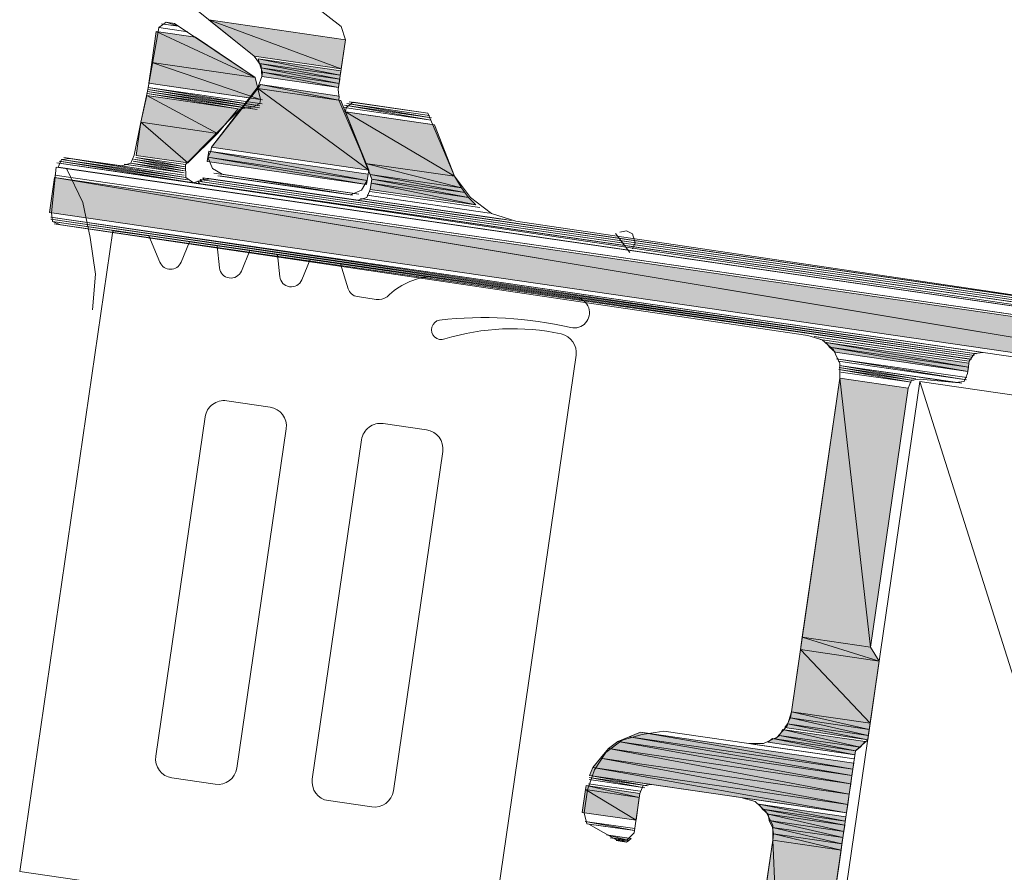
# Model space of a CAD drawing. Header units: millimetres. Extents: x 4446500 to 4448127, y 8380488 to 8381436.
# Tile 15 of 30: x 4447997 to 4448023, y 8381023 to 8381046. Entities that reach past the tile are written whole.
import ezdxf

# ---------------------------------------------------------------- set-up
doc = ezdxf.new("R2010")
doc.units = ezdxf.units.MM
doc.layers.add('Импорт в семействах', color=7, linetype='Continuous', lineweight=18)
doc.layers.add('Элементы узлов', color=7, linetype='Continuous', lineweight=18)

# ---------------------------------------------------------------- blocks, each defined once
blk = doc.blocks.new('Витражная стойка в сборе - Окно для витража_dwg-21250016-Разрез 2-2')
at = {"layer": 'Импорт в семействах'}
for points in [[(4448005.279, 8381044.356), (4448002.996, 8381044.688), (4448001.801, 8381045.639)], [(4448005.279, 8381044.356), (4448001.801, 8381045.639), (4448005.389, 8381045.118)], [(4448003.025, 8381044.129), (4448000.307, 8381044.524), (4448000.426, 8381045.339)], [(4448003.025, 8381044.129), (4448000.426, 8381045.339), (4448001.458, 8381045.189)], [(4448003.164, 8381043.553), (4448000.228, 8381043.98), (4448000.307, 8381044.524)], [(4448003.164, 8381043.553), (4448000.307, 8381044.524), (4448003.025, 8381044.129)], [(4448005.255, 8381044.193), (4448003.135, 8381044.501), (4448003.096, 8381044.618)], [(4448005.255, 8381044.193), (4448003.096, 8381044.618), (4448005.271, 8381044.302)], [(4448005.239, 8381044.084), (4448003.173, 8381044.385), (4448003.135, 8381044.501)], [(4448005.239, 8381044.084), (4448003.135, 8381044.501), (4448005.255, 8381044.193)], [(4448005.224, 8381043.976), (4448003.212, 8381044.268), (4448003.173, 8381044.385)], [(4448005.224, 8381043.976), (4448003.173, 8381044.385), (4448005.239, 8381044.084)], [(4448005.208, 8381043.867), (4448003.196, 8381044.159), (4448003.212, 8381044.268)], [(4448005.208, 8381043.867), (4448003.212, 8381044.268), (4448005.224, 8381043.976)], [(4448005.215, 8381043.533), (4448003.094, 8381043.841), (4448003.165, 8381043.942)], [(4448005.215, 8381043.533), (4448003.165, 8381043.942), (4448005.23, 8381043.642)], [(4448002.035, 8381042.663), (4448000.024, 8381042.955), (4448000.181, 8381043.654)], [(4448002.035, 8381042.663), (4448000.181, 8381043.654), (4448002.573, 8381043.307)], [(4448006.003, 8381041.698), (4448001.871, 8381042.298), (4448003.094, 8381043.841)], [(4448006.003, 8381041.698), (4448003.094, 8381043.841), (4448005.269, 8381043.525)], [(4448008.255, 8381041.537), (4448005.918, 8381041.876), (4448005.393, 8381043.229)], [(4448008.255, 8381041.537), (4448005.393, 8381043.229), (4448007.73, 8381042.89)], [(4448001.256, 8381041.888), (4447999.897, 8381042.085), (4448000.024, 8381042.955)], [(4448001.256, 8381041.888), (4448000.024, 8381042.955), (4448002.035, 8381042.663)], [(4448005.963, 8381041.426), (4448001.777, 8381042.035), (4448001.801, 8381042.197)], [(4448005.963, 8381041.426), (4448001.801, 8381042.197), (4448005.987, 8381041.589)], [(4448005.947, 8381041.317), (4448001.761, 8381041.925), (4448001.777, 8381042.035)], [(4448005.947, 8381041.317), (4448001.777, 8381042.035), (4448005.963, 8381041.426)], [(4448008.433, 8381041.233), (4448006.041, 8381041.581), (4448005.918, 8381041.876)], [(4448008.433, 8381041.233), (4448005.918, 8381041.876), (4448008.255, 8381041.537)], [(4448008.526, 8381041.109), (4448006.08, 8381041.464), (4448006.041, 8381041.581)], [(4448008.526, 8381041.109), (4448006.041, 8381041.581), (4448008.433, 8381041.233)], [(4448041.443, 8381034.215), (4447997.625, 8381040.584), (4447997.759, 8381041.508), (4448020.986, 8381037.63)], [(4448041.443, 8381034.215), (4447997.759, 8381041.508), (4448041.577, 8381035.14)], [(4448008.813, 8381040.789), (4448006.04, 8381041.192), (4448006.064, 8381041.356)], [(4448008.619, 8381040.984), (4448006.064, 8381041.356), (4448006.08, 8381041.464)], [(4448008.813, 8381040.789), (4448006.064, 8381041.356), (4448008.619, 8381040.984)], [(4448008.619, 8381040.984), (4448006.08, 8381041.464), (4448008.526, 8381041.109)], [(4448021.738, 8381036.524), (4448018.096, 8381037.053), (4448018.003, 8381037.178)], [(4448021.738, 8381036.524), (4448018.003, 8381037.178), (4448021.754, 8381036.633)], [(4448021.722, 8381036.415), (4448018.243, 8381036.921), (4448018.096, 8381037.053)], [(4448021.722, 8381036.415), (4448018.096, 8381037.053), (4448021.738, 8381036.524)], [(4448019.172, 8381029.181), (4448017.378, 8381029.441), (4448018.366, 8381036.237)], [(4448019.172, 8381029.181), (4448018.366, 8381036.237), (4448020.16, 8381035.976)], [(4448019.396, 8381028.815), (4448017.33, 8381029.115), (4448017.378, 8381029.441)], [(4448019.396, 8381028.815), (4448017.378, 8381029.441), (4448019.172, 8381029.181)], [(4448019.159, 8381027.184), (4448017.093, 8381027.484), (4448017.33, 8381029.115)], [(4448019.159, 8381027.184), (4448017.33, 8381029.115), (4448019.396, 8381028.815)], [(4448019.136, 8381027.021), (4448017.07, 8381027.322), (4448017.093, 8381027.484)], [(4448019.136, 8381027.021), (4448017.093, 8381027.484), (4448019.159, 8381027.184)], [(4448019.096, 8381026.75), (4448016.922, 8381027.066), (4448016.992, 8381027.166)], [(4448019.112, 8381026.858), (4448016.992, 8381027.166), (4448017.07, 8381027.322)], [(4448019.096, 8381026.75), (4448016.992, 8381027.166), (4448019.112, 8381026.858)], [(4448019.112, 8381026.858), (4448017.07, 8381027.322), (4448019.136, 8381027.021)], [(4448018.706, 8381025.974), (4448012.834, 8381026.827), (4448013.13, 8381026.95)], [(4448018.706, 8381025.974), (4448013.13, 8381026.95), (4448018.729, 8381026.136)], [(4448018.777, 8381026.462), (4448016.657, 8381026.771), (4448016.781, 8381026.863)], [(4448018.901, 8381026.555), (4448016.781, 8381026.863), (4448016.859, 8381027.019)], [(4448018.777, 8381026.462), (4448016.781, 8381026.863), (4448018.901, 8381026.555)], [(4448018.901, 8381026.555), (4448016.859, 8381027.019), (4448019.034, 8381026.703)], [(4448018.65, 8381025.593), (4448012.29, 8381026.517), (4448012.539, 8381026.703)], [(4448018.682, 8381025.81), (4448012.539, 8381026.703), (4448012.834, 8381026.827)], [(4448018.65, 8381025.593), (4448012.539, 8381026.703), (4448018.682, 8381025.81)], [(4448018.682, 8381025.81), (4448012.834, 8381026.827), (4448018.706, 8381025.974)], [(4448018.761, 8381026.354), (4448016.478, 8381026.686), (4448016.602, 8381026.778)], [(4448018.761, 8381026.354), (4448016.602, 8381026.778), (4448018.777, 8381026.462)], [(4448018.611, 8381025.321), (4448012.087, 8381026.269), (4448012.29, 8381026.517)], [(4448018.611, 8381025.321), (4448012.29, 8381026.517), (4448018.65, 8381025.593)], [(4448018.571, 8381025.049), (4448011.885, 8381026.021), (4448012.087, 8381026.269)], [(4448018.571, 8381025.049), (4448012.087, 8381026.269), (4448018.611, 8381025.321)], [(4448018.54, 8381024.831), (4448011.799, 8381025.811), (4448011.885, 8381026.021)], [(4448018.54, 8381024.831), (4448011.885, 8381026.021), (4448018.571, 8381025.049)], [(4448013.016, 8381024.635), (4448011.602, 8381024.841), (4448011.689, 8381025.439)], [(4448013.102, 8381025.233), (4448011.689, 8381025.439), (4448011.705, 8381025.547)], [(4448013.016, 8381024.635), (4448011.689, 8381025.439), (4448013.102, 8381025.233)], [(4448013.102, 8381025.233), (4448011.705, 8381025.547), (4448013.118, 8381025.342)], [(4448018.508, 8381024.614), (4448016.334, 8381024.93), (4448016.241, 8381025.055)], [(4448018.508, 8381024.614), (4448016.241, 8381025.055), (4448018.524, 8381024.723)], [(4448018.492, 8381024.505), (4448016.481, 8381024.798), (4448016.334, 8381024.93)], [(4448018.492, 8381024.505), (4448016.334, 8381024.93), (4448018.508, 8381024.614)], [(4448018.469, 8381024.343), (4448016.512, 8381024.627), (4448016.481, 8381024.798)], [(4448018.469, 8381024.343), (4448016.481, 8381024.798), (4448018.492, 8381024.505)], [(4448018.445, 8381024.179), (4448016.597, 8381024.448), (4448016.512, 8381024.627)], [(4448018.445, 8381024.179), (4448016.512, 8381024.627), (4448018.469, 8381024.343)], [(4448018.421, 8381024.016), (4448016.627, 8381024.277), (4448016.597, 8381024.448)], [(4448018.421, 8381024.016), (4448016.597, 8381024.448), (4448018.445, 8381024.179)], [(4448018.398, 8381023.853), (4448016.604, 8381024.114), (4448016.627, 8381024.277)], [(4448018.398, 8381023.853), (4448016.627, 8381024.277), (4448018.421, 8381024.016)], [(4448012.828, 8381024.107), (4448012.238, 8381024.249), (4448012.89, 8381024.154)], [(4448012.766, 8381024.061), (4448012.447, 8381024.163), (4448012.828, 8381024.107)], [(4448017.039, 8381014.502), (4448015.245, 8381014.763), (4448016.604, 8381024.114)], [(4448017.039, 8381014.502), (4448016.604, 8381024.114), (4448018.398, 8381023.853)]]:
    blk.add_hatch(color=256, dxfattribs=at).paths.add_polyline_path(points)
for p, q in [((4448002.996, 8381044.688), (4448001.801, 8381045.639)), ((4448001.801, 8381045.639), (4448005.279, 8381044.356)), ((4448005.279, 8381044.356), (4448001.801, 8381045.639)), ((4448001.801, 8381045.639), (4448005.389, 8381045.118)), ((4448000.307, 8381044.524), (4448000.426, 8381045.339)), ((4448000.426, 8381045.339), (4448003.025, 8381044.129)), ((4448003.025, 8381044.129), (4448000.426, 8381045.339)), ((4448000.426, 8381045.339), (4448001.458, 8381045.189)), ((4448001.458, 8381045.189), (4448003.025, 8381044.129)), ((4448005.389, 8381045.118), (4448005.279, 8381044.356)), ((4448005.279, 8381044.356), (4448002.996, 8381044.688)), ((4448000.228, 8381043.98), (4448000.307, 8381044.524)), ((4448003.025, 8381044.129), (4448000.307, 8381044.524)), ((4448000.307, 8381044.524), (4448003.164, 8381043.553)), ((4448003.164, 8381043.553), (4448000.307, 8381044.524)), ((4448000.307, 8381044.524), (4448003.025, 8381044.129)), ((4448003.135, 8381044.501), (4448003.096, 8381044.618)), ((4448003.096, 8381044.618), (4448005.255, 8381044.193)), ((4448005.255, 8381044.193), (4448003.096, 8381044.618)), ((4448003.096, 8381044.618), (4448005.271, 8381044.302)), ((4448005.255, 8381044.193), (4448003.135, 8381044.501)), ((4448003.173, 8381044.385), (4448003.135, 8381044.501)), ((4448003.135, 8381044.501), (4448005.239, 8381044.084)), ((4448005.239, 8381044.084), (4448003.135, 8381044.501)), ((4448003.135, 8381044.501), (4448005.255, 8381044.193)), ((4448005.239, 8381044.084), (4448003.173, 8381044.385)), ((4448003.212, 8381044.268), (4448003.173, 8381044.385)), ((4448003.173, 8381044.385), (4448005.224, 8381043.976)), ((4448005.224, 8381043.976), (4448003.173, 8381044.385)), ((4448003.173, 8381044.385), (4448005.239, 8381044.084)), ((4448003.196, 8381044.159), (4448003.212, 8381044.268)), ((4448005.208, 8381043.867), (4448003.196, 8381044.159)), ((4448005.224, 8381043.976), (4448003.212, 8381044.268)), ((4448003.212, 8381044.268), (4448005.208, 8381043.867)), ((4448005.208, 8381043.867), (4448003.212, 8381044.268)), ((4448003.212, 8381044.268), (4448005.224, 8381043.976)), ((4448005.255, 8381044.193), (4448005.239, 8381044.084)), ((4448005.271, 8381044.302), (4448005.255, 8381044.193)), ((4448003.164, 8381043.553), (4448000.228, 8381043.98)), ((4448003.025, 8381044.129), (4448003.164, 8381043.553)), ((4448003.094, 8381043.841), (4448003.165, 8381043.942)), ((4448003.165, 8381043.942), (4448005.215, 8381043.533)), ((4448005.215, 8381043.533), (4448003.165, 8381043.942)), ((4448003.165, 8381043.942), (4448005.23, 8381043.642)), ((4448005.224, 8381043.976), (4448005.208, 8381043.867)), ((4448005.239, 8381044.084), (4448005.224, 8381043.976)), ((4448000.024, 8381042.955), (4448000.181, 8381043.654)), ((4448000.181, 8381043.654), (4448002.035, 8381042.663)), ((4448002.035, 8381042.663), (4448000.181, 8381043.654)), ((4448000.181, 8381043.654), (4448002.573, 8381043.307)), ((4448001.871, 8381042.298), (4448003.094, 8381043.841)), ((4448005.215, 8381043.533), (4448003.094, 8381043.841)), ((4448003.094, 8381043.841), (4448006.003, 8381041.698)), ((4448006.003, 8381041.698), (4448003.094, 8381043.841)), ((4448003.094, 8381043.841), (4448005.269, 8381043.525)), ((4448005.23, 8381043.642), (4448005.215, 8381043.533)), ((4448005.269, 8381043.525), (4448006.003, 8381041.698)), ((4448002.573, 8381043.307), (4448002.035, 8381042.663)), ((4448005.918, 8381041.876), (4448005.393, 8381043.229)), ((4448005.393, 8381043.229), (4448008.255, 8381041.537)), ((4448008.255, 8381041.537), (4448005.393, 8381043.229)), ((4448005.393, 8381043.229), (4448007.73, 8381042.89)), ((4447999.897, 8381042.085), (4448000.024, 8381042.955)), ((4448002.035, 8381042.663), (4448000.024, 8381042.955)), ((4448000.024, 8381042.955), (4448001.256, 8381041.888)), ((4448001.256, 8381041.888), (4448000.024, 8381042.955)), ((4448000.024, 8381042.955), (4448002.035, 8381042.663)), ((4448007.73, 8381042.89), (4448008.255, 8381041.537)), ((4448002.035, 8381042.663), (4448001.256, 8381041.888)), ((4448001.777, 8381042.035), (4448001.801, 8381042.197)), ((4448001.801, 8381042.197), (4448005.963, 8381041.426)), ((4448005.963, 8381041.426), (4448001.801, 8381042.197)), ((4448001.801, 8381042.197), (4448005.987, 8381041.589)), ((4448006.003, 8381041.698), (4448001.871, 8381042.298)), ((4448001.256, 8381041.888), (4447999.897, 8381042.085)), ((4448001.761, 8381041.925), (4448001.777, 8381042.035)), ((4448005.947, 8381041.317), (4448001.761, 8381041.925)), ((4448005.963, 8381041.426), (4448001.777, 8381042.035)), ((4448001.777, 8381042.035), (4448005.947, 8381041.317)), ((4448005.947, 8381041.317), (4448001.777, 8381042.035)), ((4448001.777, 8381042.035), (4448005.963, 8381041.426)), ((4448008.255, 8381041.537), (4448005.918, 8381041.876)), ((4448006.041, 8381041.581), (4448005.918, 8381041.876)), ((4448005.918, 8381041.876), (4448008.433, 8381041.233)), ((4448008.433, 8381041.233), (4448005.918, 8381041.876)), ((4448005.918, 8381041.876), (4448008.255, 8381041.537)), ((4448005.987, 8381041.589), (4448005.963, 8381041.426)), ((4448008.433, 8381041.233), (4448006.041, 8381041.581)), ((4448006.08, 8381041.464), (4448006.041, 8381041.581)), ((4448006.041, 8381041.581), (4448008.526, 8381041.109)), ((4448008.526, 8381041.109), (4448006.041, 8381041.581)), ((4448006.041, 8381041.581), (4448008.433, 8381041.233)), ((4447997.625, 8381040.584), (4447997.759, 8381041.508)), ((4447997.759, 8381041.508), (4448020.986, 8381037.63)), ((4448041.443, 8381034.215), (4447997.759, 8381041.508)), ((4447997.759, 8381041.508), (4448041.577, 8381035.14)), ((4448005.963, 8381041.426), (4448005.947, 8381041.317)), ((4448006.04, 8381041.192), (4448006.064, 8381041.356)), ((4448006.064, 8381041.356), (4448006.08, 8381041.464)), ((4448008.619, 8381040.984), (4448006.064, 8381041.356)), ((4448006.064, 8381041.356), (4448008.813, 8381040.789)), ((4448008.813, 8381040.789), (4448006.064, 8381041.356)), ((4448006.064, 8381041.356), (4448008.619, 8381040.984)), ((4448008.526, 8381041.109), (4448006.08, 8381041.464)), ((4448006.08, 8381041.464), (4448008.619, 8381040.984)), ((4448008.619, 8381040.984), (4448006.08, 8381041.464)), ((4448006.08, 8381041.464), (4448008.526, 8381041.109)), ((4448008.255, 8381041.537), (4448008.433, 8381041.233)), ((4448008.813, 8381040.789), (4448006.04, 8381041.192)), ((4448008.433, 8381041.233), (4448008.526, 8381041.109)), ((4448008.526, 8381041.109), (4448008.619, 8381040.984)), ((4448008.619, 8381040.984), (4448008.813, 8381040.789)), ((4448041.443, 8381034.215), (4447997.625, 8381040.584)), ((4448020.986, 8381037.63), (4448041.443, 8381034.215)), ((4448018.096, 8381037.053), (4448018.003, 8381037.178)), ((4448018.003, 8381037.178), (4448021.738, 8381036.524)), ((4448021.738, 8381036.524), (4448018.003, 8381037.178)), ((4448018.003, 8381037.178), (4448021.754, 8381036.633)), ((4448021.738, 8381036.524), (4448018.096, 8381037.053)), ((4448018.243, 8381036.921), (4448018.096, 8381037.053)), ((4448018.096, 8381037.053), (4448021.722, 8381036.415)), ((4448021.722, 8381036.415), (4448018.096, 8381037.053)), ((4448018.096, 8381037.053), (4448021.738, 8381036.524)), ((4448021.722, 8381036.415), (4448018.243, 8381036.921)), ((4448021.738, 8381036.524), (4448021.722, 8381036.415)), ((4448021.754, 8381036.633), (4448021.738, 8381036.524)), ((4448017.378, 8381029.441), (4448018.366, 8381036.237)), ((4448018.366, 8381036.237), (4448019.172, 8381029.181)), ((4448019.172, 8381029.181), (4448018.366, 8381036.237)), ((4448018.366, 8381036.237), (4448020.16, 8381035.976)), ((4448020.16, 8381035.976), (4448019.172, 8381029.181)), ((4448017.33, 8381029.115), (4448017.378, 8381029.441)), ((4448019.172, 8381029.181), (4448017.378, 8381029.441)), ((4448017.378, 8381029.441), (4448019.396, 8381028.815)), ((4448019.396, 8381028.815), (4448017.378, 8381029.441)), ((4448017.378, 8381029.441), (4448019.172, 8381029.181)), ((4448019.172, 8381029.181), (4448019.396, 8381028.815)), ((4448017.093, 8381027.484), (4448017.33, 8381029.115)), ((4448019.396, 8381028.815), (4448017.33, 8381029.115)), ((4448017.33, 8381029.115), (4448019.159, 8381027.184)), ((4448019.159, 8381027.184), (4448017.33, 8381029.115)), ((4448017.33, 8381029.115), (4448019.396, 8381028.815)), ((4448019.396, 8381028.815), (4448019.159, 8381027.184)), ((4448017.07, 8381027.322), (4448017.093, 8381027.484)), ((4448019.159, 8381027.184), (4448017.093, 8381027.484)), ((4448017.093, 8381027.484), (4448019.136, 8381027.021)), ((4448019.136, 8381027.021), (4448017.093, 8381027.484)), ((4448017.093, 8381027.484), (4448019.159, 8381027.184)), ((4448016.922, 8381027.066), (4448016.992, 8381027.166)), ((4448016.992, 8381027.166), (4448017.07, 8381027.322)), ((4448019.112, 8381026.858), (4448016.992, 8381027.166)), ((4448016.992, 8381027.166), (4448019.096, 8381026.75)), ((4448019.096, 8381026.75), (4448016.992, 8381027.166)), ((4448016.992, 8381027.166), (4448019.112, 8381026.858)), ((4448019.136, 8381027.021), (4448017.07, 8381027.322)), ((4448017.07, 8381027.322), (4448019.112, 8381026.858)), ((4448019.112, 8381026.858), (4448017.07, 8381027.322)), ((4448017.07, 8381027.322), (4448019.136, 8381027.021)), ((4448019.159, 8381027.184), (4448019.136, 8381027.021)), ((4448012.834, 8381026.827), (4448013.13, 8381026.95)), ((4448013.13, 8381026.95), (4448018.706, 8381025.974)), ((4448018.706, 8381025.974), (4448013.13, 8381026.95)), ((4448013.13, 8381026.95), (4448018.729, 8381026.136)), ((4448016.657, 8381026.771), (4448016.781, 8381026.863)), ((4448016.781, 8381026.863), (4448016.859, 8381027.019)), ((4448018.901, 8381026.555), (4448016.781, 8381026.863)), ((4448016.781, 8381026.863), (4448018.777, 8381026.462)), ((4448018.777, 8381026.462), (4448016.781, 8381026.863)), ((4448016.781, 8381026.863), (4448018.901, 8381026.555)), ((4448016.859, 8381027.019), (4448018.901, 8381026.555)), ((4448018.901, 8381026.555), (4448016.859, 8381027.019)), ((4448016.859, 8381027.019), (4448019.034, 8381026.703)), ((4448019.096, 8381026.75), (4448016.922, 8381027.066)), ((4448019.112, 8381026.858), (4448019.096, 8381026.75)), ((4448019.136, 8381027.021), (4448019.112, 8381026.858)), ((4448012.29, 8381026.517), (4448012.539, 8381026.703)), ((4448012.539, 8381026.703), (4448012.834, 8381026.827)), ((4448018.682, 8381025.81), (4448012.539, 8381026.703)), ((4448012.539, 8381026.703), (4448018.65, 8381025.593)), ((4448018.65, 8381025.593), (4448012.539, 8381026.703)), ((4448012.539, 8381026.703), (4448018.682, 8381025.81)), ((4448018.706, 8381025.974), (4448012.834, 8381026.827)), ((4448012.834, 8381026.827), (4448018.682, 8381025.81)), ((4448018.682, 8381025.81), (4448012.834, 8381026.827)), ((4448012.834, 8381026.827), (4448018.706, 8381025.974)), ((4448016.478, 8381026.686), (4448016.602, 8381026.778)), ((4448018.761, 8381026.354), (4448016.478, 8381026.686)), ((4448016.602, 8381026.778), (4448018.761, 8381026.354)), ((4448018.761, 8381026.354), (4448016.602, 8381026.778)), ((4448016.602, 8381026.778), (4448018.777, 8381026.462)), ((4448018.777, 8381026.462), (4448016.657, 8381026.771)), ((4448019.034, 8381026.703), (4448018.901, 8381026.555)), ((4448012.087, 8381026.269), (4448012.29, 8381026.517)), ((4448018.65, 8381025.593), (4448012.29, 8381026.517)), ((4448012.29, 8381026.517), (4448018.611, 8381025.321)), ((4448018.611, 8381025.321), (4448012.29, 8381026.517)), ((4448012.29, 8381026.517), (4448018.65, 8381025.593)), ((4448018.777, 8381026.462), (4448018.761, 8381026.354)), ((4448018.901, 8381026.555), (4448018.777, 8381026.462)), ((4448011.885, 8381026.021), (4448012.087, 8381026.269)), ((4448018.611, 8381025.321), (4448012.087, 8381026.269)), ((4448012.087, 8381026.269), (4448018.571, 8381025.049)), ((4448018.571, 8381025.049), (4448012.087, 8381026.269)), ((4448012.087, 8381026.269), (4448018.611, 8381025.321)), ((4448018.729, 8381026.136), (4448018.706, 8381025.974)), ((4448011.799, 8381025.811), (4448011.885, 8381026.021)), ((4448018.54, 8381024.831), (4448011.799, 8381025.811)), ((4448018.571, 8381025.049), (4448011.885, 8381026.021)), ((4448011.885, 8381026.021), (4448018.54, 8381024.831)), ((4448018.54, 8381024.831), (4448011.885, 8381026.021)), ((4448011.885, 8381026.021), (4448018.571, 8381025.049)), ((4448018.682, 8381025.81), (4448018.65, 8381025.593)), ((4448018.706, 8381025.974), (4448018.682, 8381025.81)), ((4448018.65, 8381025.593), (4448018.611, 8381025.321)), ((4448011.602, 8381024.841), (4448011.689, 8381025.439)), ((4448011.689, 8381025.439), (4448011.705, 8381025.547)), ((4448013.102, 8381025.233), (4448011.689, 8381025.439)), ((4448011.689, 8381025.439), (4448013.016, 8381024.635)), ((4448013.016, 8381024.635), (4448011.689, 8381025.439)), ((4448011.689, 8381025.439), (4448013.102, 8381025.233)), ((4448011.705, 8381025.547), (4448013.102, 8381025.233)), ((4448013.102, 8381025.233), (4448011.705, 8381025.547)), ((4448011.705, 8381025.547), (4448013.118, 8381025.342)), ((4448013.118, 8381025.342), (4448013.102, 8381025.233)), ((4448018.611, 8381025.321), (4448018.571, 8381025.049)), ((4448013.102, 8381025.233), (4448013.016, 8381024.635)), ((4448016.334, 8381024.93), (4448016.241, 8381025.055)), ((4448016.241, 8381025.055), (4448018.508, 8381024.614)), ((4448018.508, 8381024.614), (4448016.241, 8381025.055)), ((4448016.241, 8381025.055), (4448018.524, 8381024.723)), ((4448018.571, 8381025.049), (4448018.54, 8381024.831)), ((4448013.016, 8381024.635), (4448011.602, 8381024.841)), ((4448018.508, 8381024.614), (4448016.334, 8381024.93)), ((4448016.481, 8381024.798), (4448016.334, 8381024.93)), ((4448016.334, 8381024.93), (4448018.492, 8381024.505)), ((4448018.492, 8381024.505), (4448016.334, 8381024.93)), ((4448016.334, 8381024.93), (4448018.508, 8381024.614)), ((4448018.492, 8381024.505), (4448016.481, 8381024.798)), ((4448016.512, 8381024.627), (4448016.481, 8381024.798)), ((4448016.481, 8381024.798), (4448018.469, 8381024.343)), ((4448018.469, 8381024.343), (4448016.481, 8381024.798)), ((4448016.481, 8381024.798), (4448018.492, 8381024.505)), ((4448018.469, 8381024.343), (4448016.512, 8381024.627)), ((4448016.597, 8381024.448), (4448016.512, 8381024.627)), ((4448016.512, 8381024.627), (4448018.445, 8381024.179)), ((4448018.445, 8381024.179), (4448016.512, 8381024.627)), ((4448016.512, 8381024.627), (4448018.469, 8381024.343)), ((4448018.508, 8381024.614), (4448018.492, 8381024.505)), ((4448018.524, 8381024.723), (4448018.508, 8381024.614)), ((4448018.445, 8381024.179), (4448016.597, 8381024.448)), ((4448016.627, 8381024.277), (4448016.597, 8381024.448)), ((4448016.597, 8381024.448), (4448018.421, 8381024.016)), ((4448018.421, 8381024.016), (4448016.597, 8381024.448)), ((4448016.597, 8381024.448), (4448018.445, 8381024.179)), ((4448016.604, 8381024.114), (4448016.627, 8381024.277)), ((4448018.421, 8381024.016), (4448016.627, 8381024.277)), ((4448016.627, 8381024.277), (4448018.398, 8381023.853)), ((4448018.398, 8381023.853), (4448016.627, 8381024.277)), ((4448016.627, 8381024.277), (4448018.421, 8381024.016)), ((4448018.469, 8381024.343), (4448018.445, 8381024.179)), ((4448018.492, 8381024.505), (4448018.469, 8381024.343)), ((4448012.828, 8381024.107), (4448012.238, 8381024.249)), ((4448012.238, 8381024.249), (4448012.89, 8381024.154)), ((4448012.766, 8381024.061), (4448012.447, 8381024.163)), ((4448012.447, 8381024.163), (4448012.828, 8381024.107)), ((4448012.828, 8381024.107), (4448012.766, 8381024.061)), ((4448012.89, 8381024.154), (4448012.828, 8381024.107)), ((4448015.245, 8381014.763), (4448016.604, 8381024.114)), ((4448018.398, 8381023.853), (4448016.604, 8381024.114)), ((4448016.604, 8381024.114), (4448017.039, 8381014.502)), ((4448017.039, 8381014.502), (4448016.604, 8381024.114)), ((4448016.604, 8381024.114), (4448018.398, 8381023.853)), ((4448018.421, 8381024.016), (4448018.398, 8381023.853)), ((4448018.445, 8381024.179), (4448018.421, 8381024.016)), ((4448018.398, 8381023.853), (4448017.039, 8381014.502))]:
    blk.add_line(p, q, dxfattribs=at)
at = {"layer": 'Импорт в семействах', "color": 9, "true_color": 0xc0c0c0}
for p, q in [((4448012.85, 8381039.537), (4448012.478, 8381040.035)), ((4448030.239, 8381005.256), (4448020.463, 8381036.154))]:
    blk.add_line(p, q, dxfattribs=at)
at = {"layer": 'Импорт в семействах', "flags": 128}
for points in [[(4448005.215, 8381043.533), (4448006.003, 8381041.698), (4448005.987, 8381041.589), (4448005.963, 8381041.426), (4448005.815, 8381041.17), (4448005.519, 8381041.046), (4448002.157, 8381041.59), (4448001.901, 8381041.739), (4448001.777, 8381042.035), (4448001.855, 8381042.189), (4448001.871, 8381042.298), (4448003.102, 8381043.895), (4448003.196, 8381044.159), (4448003.181, 8381044.439), (4448002.996, 8381044.688), (4448001.305, 8381046.044)], [(4448003.529, 8381046.831), (4448005.274, 8381045.467), (4448005.389, 8381045.118), (4448005.2, 8381043.813), (4448005.223, 8381043.587)], [(4448001.861, 8381041.467), (4448001.636, 8381041.444), (4448001.403, 8381041.367), (4448001.201, 8381041.507), (4448001.194, 8381041.842), (4448002.627, 8381043.299), (4448002.798, 8381043.329), (4448002.969, 8381043.36), (4448003.148, 8381043.445), (4448003.164, 8381043.553), (4448003.025, 8381044.129), (4448000.9, 8381045.548), (4448000.682, 8381045.579), (4448000.496, 8381045.44), (4448000.48, 8381045.331), (4448000.204, 8381043.817), (4448000.024, 8381042.955), (4447999.843, 8381042.093), (4447999.757, 8381041.884), (4447999.524, 8381041.807), (4447998.164, 8381042.004), (4448001.155, 8381041.57), (4447998.164, 8381042.004), (4447998.11, 8381042.012), (4448001.155, 8381041.57), (4447998.164, 8381042.004), (4448001.155, 8381041.57), (4447998.056, 8381042.02), (4447998.11, 8381042.012), (4448001.155, 8381041.57), (4447998.11, 8381042.012), (4448001.155, 8381041.57), (4447998.001, 8381042.028), (4447998.056, 8381042.02), (4448001.155, 8381041.57), (4447998.056, 8381042.02), (4448001.155, 8381041.57), (4447998.001, 8381042.028), (4448001.155, 8381041.57), (4447998.001, 8381042.028), (4448001.201, 8381041.507), (4447997.939, 8381041.981), (4448001.201, 8381041.507), (4447997.939, 8381041.981), (4448001.201, 8381041.507), (4447997.939, 8381041.981), (4448001.201, 8381041.507), (4447997.939, 8381041.981), (4448001.247, 8381041.445), (4447997.877, 8381041.935), (4448001.247, 8381041.445), (4447997.877, 8381041.935), (4448001.247, 8381041.445), (4447997.877, 8381041.935), (4448001.247, 8381041.445), (4447997.877, 8381041.935), (4448001.348, 8381041.375), (4447997.869, 8381041.88), (4448001.348, 8381041.375), (4447997.869, 8381041.88), (4448001.403, 8381041.367), (4447997.869, 8381041.88), (4448001.403, 8381041.367), (4447997.869, 8381041.88), (4448001.403, 8381041.367), (4447997.869, 8381041.88), (4448001.403, 8381041.367), (4447997.869, 8381041.88), (4448001.403, 8381041.367), (4447997.869, 8381041.88), (4448001.403, 8381041.367), (4447997.869, 8381041.88), (4448036.631, 8381036.247), (4447997.815, 8381041.888), (4448036.631, 8381036.247), (4447997.815, 8381041.888), (4448036.669, 8381036.131), (4447997.799, 8381041.78), (4448036.669, 8381036.131), (4447997.853, 8381041.772), (4447997.939, 8381041.981), (4447998.164, 8381042.004)], [(4448000.791, 8381045.564), (4448000.846, 8381045.556), (4448000.737, 8381045.572), (4448000.791, 8381045.564), (4448000.9, 8381045.548), (4448000.682, 8381045.579), (4448000.737, 8381045.572), (4448000.9, 8381045.548), (4448000.737, 8381045.572), (4448000.9, 8381045.548), (4448000.682, 8381045.579), (4448000.9, 8381045.548), (4448000.682, 8381045.579), (4448001.001, 8381045.478), (4448000.566, 8381045.541), (4448000.62, 8381045.533), (4448001.001, 8381045.478), (4448000.62, 8381045.533)], [(4448000.212, 8381043.871), (4448003.202, 8381043.437), (4448000.212, 8381043.871), (4448003.202, 8381043.437), (4448000.212, 8381043.871), (4448003.14, 8381043.39), (4448000.204, 8381043.817), (4448003.14, 8381043.39), (4448000.204, 8381043.817), (4448003.14, 8381043.39), (4448000.204, 8381043.817), (4448003.14, 8381043.39), (4448000.204, 8381043.817), (4448003.078, 8381043.344), (4448000.196, 8381043.763), (4448003.132, 8381043.336), (4448003.078, 8381043.344), (4448000.196, 8381043.763), (4448003.015, 8381043.297), (4448000.188, 8381043.708), (4448003.07, 8381043.29), (4448003.015, 8381043.297), (4448000.188, 8381043.708), (4448002.689, 8381043.345), (4448000.188, 8381043.708), (4448002.744, 8381043.337), (4448002.689, 8381043.345), (4448000.188, 8381043.708), (4448002.689, 8381043.345), (4448000.188, 8381043.708), (4448002.689, 8381043.345), (4448000.188, 8381043.708), (4448002.635, 8381043.353), (4448000.188, 8381043.708), (4448002.689, 8381043.345), (4448002.635, 8381043.353), (4448000.188, 8381043.708), (4448002.573, 8381043.307), (4448000.181, 8381043.654), (4448002.627, 8381043.299), (4448002.573, 8381043.307), (4448000.181, 8381043.654)], [(4448027.739, 8381037.706), (4448009.861, 8381040.36), (4448009.224, 8381040.563), (4448008.673, 8381040.976), (4448008.255, 8381041.537), (4448007.552, 8381043.193), (4448005.595, 8381043.478), (4448005.408, 8381043.338), (4448005.393, 8381043.229), (4448006.08, 8381041.464), (4448006.04, 8381041.192), (4448005.954, 8381040.983), (4448005.721, 8381040.906), (4448001.861, 8381041.467), (4448034.806, 8381036.679), (4448001.807, 8381041.475), (4448001.861, 8381041.467), (4448034.806, 8381036.679), (4448001.861, 8381041.467), (4448034.806, 8381036.679), (4448001.807, 8381041.475), (4448034.806, 8381036.679), (4448001.807, 8381041.475), (4448034.806, 8381036.679), (4448001.753, 8381041.483), (4448001.807, 8381041.475), (4448034.806, 8381036.679), (4448001.807, 8381041.475), (4448034.806, 8381036.679), (4448001.698, 8381041.491), (4448001.753, 8381041.483), (4448034.806, 8381036.679), (4448001.753, 8381041.483), (4448034.86, 8381036.671), (4448001.644, 8381041.499), (4448001.69, 8381041.436), (4448034.852, 8381036.616), (4448001.69, 8381041.436), (4448034.852, 8381036.616), (4448001.636, 8381041.444), (4448034.852, 8381036.616), (4448001.636, 8381041.444), (4448034.907, 8381036.608), (4448001.636, 8381041.444), (4448034.907, 8381036.608), (4448001.636, 8381041.444), (4448034.961, 8381036.601), (4448001.581, 8381041.452), (4448001.628, 8381041.39), (4448034.953, 8381036.546), (4448001.628, 8381041.39), (4448034.953, 8381036.546), (4448001.519, 8381041.405), (4448001.566, 8381041.343), (4448034.945, 8381036.492), (4448001.566, 8381041.343), (4448035, 8381036.484), (4448001.511, 8381041.351), (4448035, 8381036.484), (4448001.511, 8381041.351), (4448035, 8381036.484), (4448001.457, 8381041.359), (4448001.511, 8381041.351), (4448035, 8381036.484), (4448001.511, 8381041.351), (4448035.054, 8381036.476), (4448001.403, 8381041.367), (4448001.457, 8381041.359), (4448035.054, 8381036.476), (4448001.457, 8381041.359), (4448036.631, 8381036.247), (4448001.403, 8381041.367), (4448036.631, 8381036.247), (4448001.403, 8381041.367)], [(4448005.424, 8381043.447), (4448007.599, 8381043.131), (4448005.424, 8381043.447), (4448007.599, 8381043.131), (4448005.424, 8381043.447), (4448007.645, 8381043.069), (4448005.362, 8381043.4), (4448005.416, 8381043.393), (4448007.645, 8381043.069), (4448005.416, 8381043.393), (4448007.637, 8381043.014), (4448005.354, 8381043.346), (4448007.637, 8381043.014), (4448005.354, 8381043.346)], [(4448005.541, 8381043.486), (4448007.552, 8381043.193), (4448005.541, 8381043.486), (4448005.486, 8381043.493), (4448007.552, 8381043.193), (4448005.541, 8381043.486), (4448007.552, 8381043.193), (4448005.541, 8381043.486), (4448007.552, 8381043.193), (4448005.595, 8381043.478), (4448007.552, 8381043.193), (4448005.595, 8381043.478)], [(4448005.595, 8381043.478), (4448007.552, 8381043.193), (4448005.541, 8381043.486)], [(4448002.798, 8381043.329), (4448003.015, 8381043.297), (4448002.852, 8381043.321), (4448002.798, 8381043.329), (4448003.015, 8381043.297), (4448002.798, 8381043.329), (4448002.961, 8381043.305), (4448002.852, 8381043.321), (4448003.015, 8381043.297), (4448002.961, 8381043.305), (4448002.852, 8381043.321)], [(4447999.889, 8381042.031), (4448001.194, 8381041.842), (4447999.889, 8381042.031), (4448001.194, 8381041.842), (4447999.889, 8381042.031), (4448001.186, 8381041.787), (4447999.827, 8381041.984), (4447999.881, 8381041.977), (4448001.186, 8381041.787), (4447999.881, 8381041.977), (4448001.178, 8381041.733), (4447999.819, 8381041.93), (4448001.178, 8381041.733), (4447999.819, 8381041.93), (4448001.17, 8381041.678), (4447999.757, 8381041.884), (4447999.811, 8381041.876), (4448001.17, 8381041.678), (4447999.811, 8381041.876), (4448001.17, 8381041.678), (4447999.757, 8381041.884), (4448001.17, 8381041.678), (4447999.757, 8381041.884), (4448001.162, 8381041.624), (4447999.64, 8381041.845), (4447999.694, 8381041.837), (4448001.162, 8381041.624), (4447999.694, 8381041.837), (4448001.162, 8381041.624), (4447999.64, 8381041.845), (4448001.162, 8381041.624), (4447999.64, 8381041.845), (4448001.162, 8381041.624), (4447999.586, 8381041.853), (4447999.64, 8381041.845), (4448001.162, 8381041.624), (4447999.64, 8381041.845)], [(4448011.679, 8381024.607), (4448012.984, 8381024.418), (4448011.679, 8381024.607), (4448012.984, 8381024.418), (4448011.679, 8381024.607), (4448012.976, 8381024.363), (4448011.78, 8381024.537), (4448011.726, 8381024.545), (4448012.976, 8381024.363), (4448011.726, 8381024.545), (4448011.656, 8381024.833), (4448011.743, 8381025.431), (4448011.931, 8381025.958), (4448012.22, 8381026.416), (4448012.655, 8381026.741), (4448013.176, 8381026.888), (4448013.744, 8381026.972), (4448015.973, 8381026.648), (4448016.361, 8381026.647), (4448016.719, 8381026.817), (4448016.984, 8381027.112), (4448017.093, 8381027.484), (4448018.366, 8381036.237), (4448018.366, 8381036.625), (4448018.196, 8381036.983), (4448017.902, 8381037.248), (4448017.529, 8381037.358), (4447997.912, 8381040.264), (4447997.702, 8381040.35), (4447997.679, 8381040.576), (4447997.799, 8381041.78)], [(4447998.753, 8381038.033), (4447998.833, 8381038.965), (4447998.695, 8381039.928), (4447998.496, 8381040.846), (4447998.071, 8381041.741)], [(4448005.892, 8381040.936), (4448009.48, 8381040.415), (4448005.838, 8381040.944), (4448005.892, 8381040.936), (4448009.48, 8381040.415), (4448005.892, 8381040.936), (4448009.589, 8381040.399), (4448005.838, 8381040.944), (4448009.589, 8381040.399), (4448005.838, 8381040.944), (4448009.752, 8381040.375), (4448005.783, 8381040.952), (4448005.838, 8381040.944), (4448009.752, 8381040.375), (4448005.838, 8381040.944)], [(4447997.663, 8381040.467), (4448022.073, 8381036.919), (4447997.663, 8381040.467), (4448022.127, 8381036.911), (4448022.073, 8381036.919), (4447997.663, 8381040.467), (4448022.073, 8381036.919), (4447997.663, 8381040.467), (4448022.073, 8381036.919), (4447997.663, 8381040.467), (4448022.019, 8381036.927), (4447997.663, 8381040.467), (4448022.073, 8381036.919), (4448022.019, 8381036.927), (4447997.663, 8381040.467), (4448021.956, 8381036.881), (4447997.656, 8381040.413), (4448021.956, 8381036.881), (4447997.656, 8381040.413), (4448021.902, 8381036.889), (4447997.656, 8381040.413), (4448021.956, 8381036.881), (4448021.902, 8381036.889), (4447997.656, 8381040.413), (4448021.894, 8381036.834), (4447997.702, 8381040.35), (4448021.894, 8381036.834), (4447997.702, 8381040.35), (4448021.84, 8381036.842), (4447997.702, 8381040.35), (4448021.894, 8381036.834), (4448021.84, 8381036.842), (4447997.702, 8381040.35), (4448021.832, 8381036.788), (4447997.748, 8381040.288), (4448021.832, 8381036.788), (4447997.748, 8381040.288), (4448021.832, 8381036.788), (4447997.803, 8381040.28), (4447997.748, 8381040.288), (4448021.832, 8381036.788), (4447997.748, 8381040.288), (4448021.832, 8381036.788), (4447997.857, 8381040.272), (4447997.803, 8381040.28), (4448021.832, 8381036.788), (4447997.803, 8381040.28), (4448021.832, 8381036.788), (4447997.857, 8381040.272), (4448021.832, 8381036.788), (4447997.857, 8381040.272), (4448021.832, 8381036.788), (4447997.912, 8381040.264), (4447997.857, 8381040.272), (4448021.832, 8381036.788), (4447997.857, 8381040.272)], [(4448012.92, 8381039.637), (4448012.998, 8381039.793), (4448012.921, 8381040.026), (4448012.766, 8381040.104), (4448012.595, 8381040.073)], [(4448011.78, 8381024.537), (4448012.548, 8381024.093), (4448012.657, 8381024.077), (4448012.711, 8381024.069), (4448012.548, 8381024.093), (4448012.657, 8381024.077), (4448012.548, 8381024.093), (4448012.657, 8381024.077), (4448012.494, 8381024.101), (4448012.711, 8381024.069), (4448012.494, 8381024.101), (4448012.548, 8381024.093), (4448012.711, 8381024.069), (4448012.494, 8381024.101), (4448012.711, 8381024.069), (4448012.766, 8381024.061), (4448012.494, 8381024.101), (4448012.711, 8381024.069), (4448012.494, 8381024.101), (4448012.773, 8381024.115), (4448012.968, 8381024.309), (4448013.118, 8381025.342), (4448013.204, 8381025.551), (4448013.43, 8381025.574), (4448015.767, 8381025.234), (4448016.14, 8381025.125), (4448016.434, 8381024.86), (4448016.605, 8381024.502), (4448016.604, 8381024.114), (4448014.202, 8381007.587)], [(4448032.892, 8381035.347), (4448022.127, 8381036.911), (4448021.902, 8381036.889), (4448021.762, 8381036.687), (4448021.714, 8381036.361), (4448021.628, 8381036.151), (4448021.403, 8381036.129), (4448020.471, 8381036.208), (4448020.246, 8381036.186), (4448020.16, 8381035.976), (4448019.172, 8381029.181), (4448019.396, 8381028.815), (4448019.096, 8381026.75), (4448018.777, 8381026.462), (4448017.039, 8381014.502), (4448017.263, 8381014.137), (4448016.963, 8381012.071), (4448016.644, 8381011.784), (4448016.019, 8381007.49), (4448016.042, 8381007.264), (4448016.252, 8381007.178), (4448030.278, 8381005.14)], [(4448018.274, 8381036.75), (4448021.699, 8381036.252), (4448018.274, 8381036.75), (4448021.699, 8381036.252), (4448018.274, 8381036.75), (4448021.636, 8381036.206), (4448018.32, 8381036.688), (4448021.691, 8381036.198), (4448021.636, 8381036.206), (4448018.32, 8381036.688)], [(4448018.359, 8381036.571), (4448021.566, 8381036.105), (4448018.359, 8381036.571), (4448021.566, 8381036.105), (4448018.359, 8381036.571), (4448021.512, 8381036.113), (4448018.359, 8381036.571), (4448021.566, 8381036.105), (4448021.512, 8381036.113), (4448018.359, 8381036.571), (4448021.457, 8381036.121), (4448018.359, 8381036.571), (4448021.512, 8381036.113), (4448021.457, 8381036.121), (4448018.359, 8381036.571), (4448021.403, 8381036.129), (4448018.359, 8381036.571), (4448021.457, 8381036.121), (4448021.403, 8381036.129), (4448018.359, 8381036.571), (4448020.424, 8381036.271), (4448018.359, 8381036.571), (4448020.479, 8381036.263), (4448020.424, 8381036.271), (4448018.359, 8381036.571), (4448020.362, 8381036.224), (4448018.351, 8381036.517), (4448020.362, 8381036.224), (4448018.351, 8381036.517), (4448020.246, 8381036.186), (4448018.343, 8381036.462), (4448020.3, 8381036.178), (4448020.246, 8381036.186), (4448018.343, 8381036.462), (4448020.238, 8381036.131), (4448018.389, 8381036.4), (4448020.238, 8381036.131), (4448018.389, 8381036.4)], [(4448011.799, 8381025.811), (4448013.375, 8381025.582), (4448011.799, 8381025.811), (4448013.43, 8381025.574), (4448013.375, 8381025.582), (4448011.799, 8381025.811), (4448013.375, 8381025.582), (4448011.799, 8381025.811), (4448013.375, 8381025.582), (4448011.799, 8381025.811), (4448013.259, 8381025.544), (4448011.791, 8381025.757), (4448013.313, 8381025.536), (4448013.259, 8381025.544), (4448011.791, 8381025.757), (4448013.196, 8381025.497), (4448011.783, 8381025.702), (4448013.251, 8381025.489), (4448013.196, 8381025.497), (4448011.783, 8381025.702)]]:
    blk.add_lwpolyline(points, dxfattribs=at)
for points in [[(4448000.496, 8381045.44), (4448001.257, 8381045.329), (4448000.496, 8381045.44), (4448001.257, 8381045.329)], [(4448000.228, 8381043.98), (4448003.218, 8381043.546), (4448000.228, 8381043.98), (4448003.218, 8381043.546)], [(4448003.165, 8381043.942), (4448005.23, 8381043.642), (4448003.165, 8381043.942), (4448005.23, 8381043.642)], [(4448003.094, 8381043.841), (4448005.269, 8381043.525), (4448003.094, 8381043.841), (4448005.269, 8381043.525)], [(4448005.338, 8381043.237), (4448007.73, 8381042.89), (4448005.393, 8381043.229), (4448005.338, 8381043.237), (4448007.73, 8381042.89)], [(4448001.801, 8381042.197), (4448005.987, 8381041.589), (4448001.801, 8381042.197), (4448005.987, 8381041.589)], [(4448001.939, 8381041.622), (4448005.636, 8381041.085), (4448001.994, 8381041.614), (4448001.939, 8381041.622), (4448005.745, 8381041.069), (4448005.636, 8381041.085)], [(4447997.767, 8381041.562), (4448036.855, 8381035.881), (4447997.767, 8381041.562), (4448036.855, 8381035.881), (4447997.767, 8381041.562), (4448036.801, 8381035.889), (4447997.767, 8381041.562), (4448036.801, 8381035.889), (4447997.767, 8381041.562), (4448036.692, 8381035.905), (4447997.767, 8381041.562), (4448036.692, 8381035.905)], [(4448002.04, 8381041.552), (4448005.519, 8381041.046), (4448002.149, 8381041.536), (4448002.04, 8381041.552), (4448005.574, 8381041.038), (4448005.519, 8381041.046)], [(4448006.032, 8381041.139), (4448008.914, 8381040.72), (4448006.032, 8381041.139), (4448008.914, 8381040.72)], [(4448006.017, 8381041.029), (4448009.17, 8381040.571), (4448005.962, 8381041.037), (4448006.017, 8381041.029), (4448009.17, 8381040.571)], [(4448017.692, 8381037.334), (4448021.77, 8381036.741), (4448017.801, 8381037.318), (4448017.692, 8381037.334), (4448021.824, 8381036.733), (4448021.77, 8381036.741)], [(4448017.847, 8381037.256), (4448021.762, 8381036.687), (4448017.902, 8381037.248), (4448017.847, 8381037.256), (4448021.762, 8381036.687)], [(4448034.435, 8381034.124), (4448030.239, 8381005.256), (4448016.267, 8381007.287), (4448020.463, 8381036.154)], [(4448016.136, 8381026.625), (4448018.745, 8381026.245), (4448015.973, 8381026.648), (4448016.136, 8381026.625), (4448018.745, 8381026.245)], [(4448016.657, 8381026.771), (4448018.777, 8381026.462), (4448016.602, 8381026.778), (4448016.657, 8381026.771), (4448018.777, 8381026.462)], [(4448011.767, 8381025.594), (4448013.126, 8381025.397), (4448011.767, 8381025.594), (4448013.126, 8381025.397)], [(4448015.767, 8381025.234), (4448018.54, 8381024.831), (4448015.93, 8381025.211), (4448015.767, 8381025.234), (4448018.54, 8381024.831)], [(4448012.339, 8381024.178), (4448012.828, 8381024.107), (4448012.447, 8381024.163), (4448012.339, 8381024.178), (4448012.828, 8381024.107)]]:
    blk.add_lwpolyline(points, close=True, dxfattribs=at)
blk = doc.blocks.new('Витражная стойка в сборе - Витражная стойка в сборе-21069598-Разрез 2-2')
at = {"layer": 'Элементы узлов', "color": 196, "true_color": 0x400080}
for p, q in [((4447999.286, 8381040.109), (4447996.842, 8381023.291)), ((4447996.842, 8381023.291), (4447999.286, 8381040.109)), ((4447999.286, 8381040.109), (4448000.232, 8381039.972)), ((4448000.232, 8381039.972), (4448000.522, 8381039.279)), ((4448001.076, 8381039.279), (4448001.301, 8381039.816)), ((4448001.301, 8381039.816), (4448002.021, 8381039.712)), ((4448002.021, 8381039.712), (4448002.084, 8381039.133)), ((4448002.659, 8381039.049), (4448002.884, 8381039.586)), ((4448002.884, 8381039.586), (4448003.605, 8381039.481)), ((4448003.605, 8381039.481), (4448003.667, 8381038.902)), ((4448004.242, 8381038.819), (4448004.467, 8381039.356)), ((4448004.467, 8381039.356), (4448005.257, 8381039.241)), ((4448005.257, 8381039.241), (4448005.46, 8381038.587)), ((4448007.626, 8381038.908), (4448011.465, 8381038.35)), ((4448005.704, 8381038.379), (4448006.199, 8381038.307)), ((4448011.442, 8381036.838), (4448009.212, 8381021.493)), ((4448003.413, 8381035.478), (4448002.275, 8381035.644)), ((4448001.708, 8381035.221), (4448000.414, 8381026.314)), ((4448002.541, 8381026.005), (4448003.836, 8381034.912)), ((4448007.52, 8381034.881), (4448006.382, 8381035.047)), ((4448005.815, 8381034.624), (4448004.52, 8381025.718)), ((4448006.648, 8381025.408), (4448007.943, 8381034.315)), ((4448000.836, 8381025.748), (4448001.975, 8381025.582)), ((4448004.943, 8381025.151), (4448006.081, 8381024.985)), ((4447999.121, 8381022.96), (4447996.842, 8381023.291))]:
    blk.add_line(p, q, dxfattribs=at)
for centre, radius, start, end in [((4448007.792, 8381037.066), 1.85, 95.1336, 134.9213), ((4448009.023, 8381027.83), 10, 76.8106, 96.6793), ((4448009.774, 8381031.536), 6, 77.6872, 107.2302), ((4448002.203, 8381035.149), 0.5, 81.7307, 171.7307), ((4448006.31, 8381034.552), 0.5, 81.7307, 171.7307), ((4448007.448, 8381034.387), 0.5, 351.7307, 81.7307), ((4448002.046, 8381026.077), 0.5, 261.7307, 351.7307), ((4448005.015, 8381025.646), 0.5, 171.7307, 261.7307)]:
    blk.add_arc(centre, radius, start, end, dxfattribs=at)
for centre, major_axis, start_param, end_param in [((4448000.799, 8381039.395), (-0.059, 0.294), 1.768923, 4.117715), ((4448002.382, 8381039.165), (-0.13, 0.271), 1.232044, 3.869196), ((4448003.966, 8381038.935), (0.3, 0.016), 3.19554, 5.832691), ((4448005.747, 8381038.676), (0.178, 0.242), 2.507138, 3.631721), ((4448006.256, 8381038.703), (-0.399, 0.029), 1.498633, 2.254542), ((4448011.396, 8381037.956), (0.035, 0.398), 2.998302, 6.196278), ((4448007.908, 8381037.509), (-0.238, 0.1), 5.297972, 8.600916), ((4448010.947, 8381036.91), (0.451, 0.216), 5.692734, 7.192958), ((4448003.341, 8381034.983), (0.378, 0.327), 5.425624, 6.99642), ((4448000.908, 8381026.242), (0.15, 0.477), 1.730457, 3.301253), ((4448006.153, 8381025.48), (0.224, 0.447), 3.462129, 5.032925)]:
    blk.add_ellipse(centre, major_axis=major_axis, ratio=1, start_param=start_param, end_param=end_param, dxfattribs=at)
blk.add_blockref('Витражная стойка в сборе - Окно для витража_dwg-21250016-Разрез 2-2', (0, 0))

msp = doc.modelspace()

# ---------------------------------------------------------------- block references
at = {"layer": 'Элементы узлов'}
msp.add_blockref('Витражная стойка в сборе - Витражная стойка в сборе-21069598-Разрез 2-2', (0, 0), dxfattribs=at)

doc.saveas('drawing.dxf')
